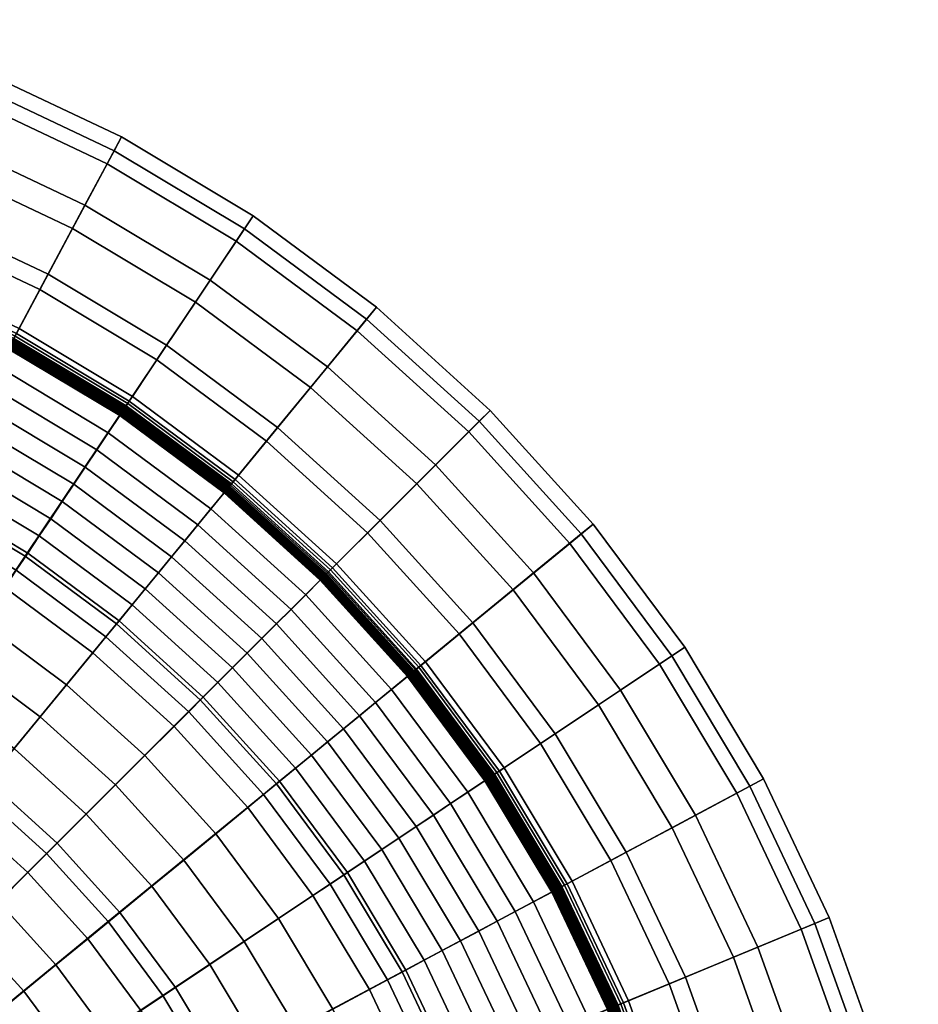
# Model space of a CAD drawing. Header units: millimetres. Extents: x -565 to 677, y -115 to 115.
# Tile 178 of 256: x -223 to -172, y 26 to 83. Entities that reach past the tile are written whole.
import ezdxf

# ---------------------------------------------------------------- set-up
doc = ezdxf.new("R2010")
doc.units = ezdxf.units.MM
doc.header["$MEASUREMENT"] = 0
doc.layers.add('VA002CLR', color=7, linetype='Continuous', true_color=0x000000)

msp = doc.modelspace()

# ---------------------------------------------------------------- meshes
at = {"layer": 'VA002CLR'}
mesh = msp.add_polyface(dxfattribs=at)
corners = [(-230.8, 67.028, -0.384), (-224.044, 63.832, -0.384), (-224.049, 63.823, -0.384), (-230.804, 67.018, -0.384), (-230.796, 67.037, -0.384), (-224.039, 63.842, -0.384), (-230.792, 67.047, -0.384), (-224.034, 63.851, -0.384), (-230.788, 67.057, -0.384), (-224.029, 63.86, -0.384), (-230.784, 67.066, -0.384), (-224.024, 63.869, -0.384), (-230.78, 67.076, -0.384), (-224.02, 63.878, -0.384), (-230.776, 67.086, -0.384), (-224.015, 63.887, -0.384), (-230.772, 67.095, -0.384), (-224.01, 63.897, -0.384), (-230.768, 67.105, -0.384), (-224.005, 63.906, -0.384), (-230.764, 67.114, -0.384), (-224, 63.915, -0.384), (-230.756, 67.134, -0.384), (-223.99, 63.933, -0.384), (-230.748, 67.153, -0.383), (-223.98, 63.952, -0.383), (-230.741, 67.172, -0.383), (-223.971, 63.97, -0.383), (-230.733, 67.191, -0.383), (-223.961, 63.988, -0.383), (-230.725, 67.21, -0.383), (-223.951, 64.007, -0.383), (-230.717, 67.23, -0.382), (-223.941, 64.025, -0.382), (-230.709, 67.249, -0.382), (-223.931, 64.043, -0.382), (-230.693, 67.287, -0.381), (-223.912, 64.08, -0.381), (-230.677, 67.325, -0.381), (-223.892, 64.117, -0.381), (-230.661, 67.364, -0.38), (-223.873, 64.153, -0.38), (-230.645, 67.402, -0.379), (-223.853, 64.19, -0.379), (-230.629, 67.44, -0.378), (-223.834, 64.226, -0.378), (-230.613, 67.479, -0.376), (-223.814, 64.263, -0.376), (-230.582, 67.555, -0.373), (-223.775, 64.336, -0.373), (-230.55, 67.632, -0.37), (-223.736, 64.409, -0.37), (-230.487, 67.785, -0.362), (-223.658, 64.555, -0.362), (-230.423, 67.937, -0.353), (-223.58, 64.701, -0.353), (-230.297, 68.242, -0.328), (-223.424, 64.992, -0.328), (-237.786, 69.715, -0.383), (-237.792, 69.695, -0.383), (-237.78, 69.735, -0.383), (-237.774, 69.755, -0.382), (-237.768, 69.774, -0.382), (-237.756, 69.814, -0.381), (-237.743, 69.854, -0.381), (-237.731, 69.894, -0.38), (-237.719, 69.933, -0.379), (-237.707, 69.973, -0.378), (-237.695, 70.013, -0.376), (-237.671, 70.092, -0.373), (-237.647, 70.171, -0.37), (-237.599, 70.33, -0.362), (-237.551, 70.488, -0.353), (-237.455, 70.803, -0.328), (-228.944, 71.508, 0.171), (-221.758, 68.109, 0.171), (-223.424, 64.992, -0.328), (-230.297, 68.242, -0.328), (-227.803, 74.264, 1.502), (-220.352, 70.74, 1.502), (-226.188, 78.164, 5.994), (-218.362, 74.463, 5.995), (-225.518, 79.781, 11.826), (-217.537, 76.007, 11.83), (-225.862, 78.955, 17.685), (-217.961, 75.218, 17.692), (-227.221, 75.68, 22.551), (-219.634, 72.092, 22.562), (-229.337, 70.579, 26.561), (-222.239, 67.223, 26.574), (-236.429, 74.186, 0.171), (-237.455, 70.803, -0.328), (-235.563, 77.04, 1.501), (-234.338, 81.08, 5.992), (-233.83, 82.755, 11.822), (-234.092, 81.899, 17.677), (-235.123, 78.507, 22.54), (-236.728, 73.224, 26.548)]
mesh.append_faces([[corners[k] for k in face] for face in [(0, 1, 2, 3), (4, 5, 1, 0), (6, 7, 5, 4), (8, 9, 7, 6), (10, 11, 9, 8), (12, 13, 11, 10), (14, 15, 13, 12), (16, 17, 15, 14), (18, 19, 17, 16), (20, 21, 19, 18), (22, 23, 21, 20), (24, 25, 23, 22), (26, 27, 25, 24), (28, 29, 27, 26), (30, 31, 29, 28), (32, 33, 31, 30), (34, 35, 33, 32), (36, 37, 35, 34), (38, 39, 37, 36), (40, 41, 39, 38), (42, 43, 41, 40), (44, 45, 43, 42), (46, 47, 45, 44), (48, 49, 47, 46), (50, 51, 49, 48), (52, 53, 51, 50), (54, 55, 53, 52), (56, 57, 55, 54), (58, 28, 26, 59), (60, 30, 28, 58), (61, 32, 30, 60), (62, 34, 32, 61), (63, 36, 34, 62), (64, 38, 36, 63), (65, 40, 38, 64), (66, 42, 40, 65), (67, 44, 42, 66), (68, 46, 44, 67), (69, 48, 46, 68), (70, 50, 48, 69), (71, 52, 50, 70), (72, 54, 52, 71), (73, 56, 54, 72), (74, 75, 76, 77), (78, 79, 75, 74), (80, 81, 79, 78), (82, 83, 81, 80), (84, 85, 83, 82), (86, 87, 85, 84), (88, 89, 87, 86), (90, 74, 77, 91), (92, 78, 74, 90), (93, 80, 78, 92), (94, 82, 80, 93), (95, 84, 82, 94), (96, 86, 84, 95), (97, 88, 86, 96)]])
mesh = msp.add_polyface(dxfattribs=at)
corners = [(-215.411, 50.932, -0.384), (-210.307, 46.305, -0.384), (-211.148, 45.464, -0.384), (-216.166, 50.012, -0.384), (-214.657, 51.851, -0.384), (-209.466, 47.147, -0.384), (-213.902, 52.771, -0.384), (-208.625, 47.988, -0.384), (-213.147, 53.691, -0.384), (-207.783, 48.829, -0.384), (-212.392, 54.61, -0.384), (-206.942, 49.671, -0.384), (-211.637, 55.53, -0.384), (-206.101, 50.512, -0.384), (-211.631, 55.538, -0.384), (-206.093, 50.519, -0.384), (-211.624, 55.546, -0.384), (-206.086, 50.527, -0.384), (-211.618, 55.554, -0.384), (-206.079, 50.534, -0.384), (-211.611, 55.562, -0.384), (-206.071, 50.541, -0.384), (-211.604, 55.57, -0.384), (-206.064, 50.549, -0.384), (-221.606, 54.046, -0.384), (-216.921, 49.092, -0.384), (-222.267, 53.057, -0.384), (-220.945, 55.035, -0.384), (-220.284, 56.025, -0.384), (-219.623, 57.014, -0.384), (-218.962, 58.003, -0.384), (-218.301, 58.992, -0.384), (-217.64, 59.982, -0.384), (-217.634, 59.99, -0.384), (-217.628, 59.999, -0.384), (-217.622, 60.008, -0.384), (-217.616, 60.016, -0.384), (-217.611, 60.025, -0.384), (-217.605, 60.033, -0.384), (-211.598, 55.578, -0.384), (-217.599, 60.042, -0.384), (-211.591, 55.586, -0.384), (-217.593, 60.051, -0.384), (-211.585, 55.594, -0.384), (-217.588, 60.059, -0.384), (-211.578, 55.603, -0.384), (-217.582, 60.068, -0.384), (-211.572, 55.611, -0.384), (-217.57, 60.085, -0.384), (-211.558, 55.627, -0.384), (-217.559, 60.103, -0.383), (-211.545, 55.643, -0.383), (-217.547, 60.12, -0.383), (-211.532, 55.659, -0.383), (-217.536, 60.137, -0.383), (-211.519, 55.675, -0.383), (-217.524, 60.154, -0.383), (-211.506, 55.691, -0.383), (-217.512, 60.172, -0.382), (-211.492, 55.707, -0.382), (-217.501, 60.189, -0.382), (-211.479, 55.723, -0.382), (-217.478, 60.224, -0.381), (-211.453, 55.755, -0.381), (-217.455, 60.258, -0.381), (-211.427, 55.787, -0.381), (-217.432, 60.293, -0.38), (-211.4, 55.819, -0.38), (-217.409, 60.327, -0.379), (-211.374, 55.851, -0.379), (-217.386, 60.362, -0.378), (-211.348, 55.883, -0.378), (-217.363, 60.396, -0.376), (-211.321, 55.915, -0.376), (-217.317, 60.465, -0.373), (-211.269, 55.98, -0.373), (-217.271, 60.534, -0.37), (-211.216, 56.044, -0.37), (-217.179, 60.671, -0.362), (-211.111, 56.172, -0.362), (-217.087, 60.809, -0.353), (-211.006, 56.299, -0.353), (-216.904, 61.083, -0.328), (-210.797, 56.554, -0.328), (-217.832, 48.001, 33.757), (-213.004, 43.624, 33.77), (-203.383, 53.237, 26.609), (-209.2, 58.51, 26.598), (-214.94, 64.022, 0.171), (-208.555, 59.287, 0.171), (-210.797, 56.554, -0.328), (-216.904, 61.083, -0.328), (-213.283, 66.502, 1.502), (-206.662, 61.592, 1.502), (-215.506, 63.186, 26.587), (-205.694, 62.777, 22.581), (-212.435, 67.777, 22.572), (-223.066, 51.883, 33.743), (-220.352, 70.74, 1.502), (-221.758, 68.109, 0.171), (-218.362, 74.463, 5.995), (-210.937, 70.012, 5.996), (-217.537, 76.007, 11.83), (-209.965, 71.468, 11.833), (-217.961, 75.218, 17.692), (-210.464, 70.724, 17.699), (-219.634, 72.092, 22.562), (-222.239, 67.223, 26.574)]
mesh.append_faces([[corners[k] for k in face] for face in [(0, 1, 2, 3), (4, 5, 1, 0), (6, 7, 5, 4), (8, 9, 7, 6), (10, 11, 9, 8), (12, 13, 11, 10), (14, 15, 13, 12), (16, 17, 15, 14), (18, 19, 17, 16), (20, 21, 19, 18), (22, 23, 21, 20), (24, 3, 25, 26), (27, 0, 3, 24), (28, 4, 0, 27), (29, 6, 4, 28), (30, 8, 6, 29), (31, 10, 8, 30), (32, 12, 10, 31), (33, 14, 12, 32), (34, 16, 14, 33), (35, 18, 16, 34), (36, 20, 18, 35), (37, 22, 20, 36), (38, 39, 22, 37), (40, 41, 39, 38), (42, 43, 41, 40), (44, 45, 43, 42), (46, 47, 45, 44), (48, 49, 47, 46), (50, 51, 49, 48), (52, 53, 51, 50), (54, 55, 53, 52), (56, 57, 55, 54), (58, 59, 57, 56), (60, 61, 59, 58), (62, 63, 61, 60), (64, 65, 63, 62), (66, 67, 65, 64), (68, 69, 67, 66), (70, 71, 69, 68), (72, 73, 71, 70), (74, 75, 73, 72), (76, 77, 75, 74), (78, 79, 77, 76), (80, 81, 79, 78), (82, 83, 81, 80), (84, 85, 86, 87), (88, 89, 90, 91), (92, 93, 89, 88), (94, 87, 95, 96), (97, 84, 87, 94), (98, 92, 88, 99), (100, 101, 92, 98), (102, 103, 101, 100), (104, 105, 103, 102), (106, 96, 105, 104), (107, 94, 96, 106)]])
mesh = msp.add_polyface(dxfattribs=at)
corners = [(-205.924, 50.688, -0.382), (-200.89, 45.133, -0.382), (-200.906, 45.12, -0.382), (-205.939, 50.674, -0.382), (-205.895, 50.718, -0.381), (-200.857, 45.16, -0.381), (-205.866, 50.747, -0.381), (-200.825, 45.186, -0.381), (-205.836, 50.776, -0.38), (-200.793, 45.212, -0.38), (-205.807, 50.806, -0.379), (-200.761, 45.239, -0.379), (-205.778, 50.835, -0.378), (-200.729, 45.265, -0.378), (-205.748, 50.864, -0.376), (-200.697, 45.291, -0.376), (-205.69, 50.923, -0.373), (-200.633, 45.344, -0.373), (-205.631, 50.981, -0.37), (-200.569, 45.396, -0.37), (-205.514, 51.099, -0.362), (-200.441, 45.501, -0.362), (-205.397, 51.215, -0.353), (-200.313, 45.606, -0.353), (-205.164, 51.449, -0.328), (-200.058, 45.815, -0.328), (-211.598, 55.578, -0.384), (-206.057, 50.556, -0.384), (-206.064, 50.549, -0.384), (-211.604, 55.57, -0.384), (-211.591, 55.586, -0.384), (-206.049, 50.563, -0.384), (-211.585, 55.594, -0.384), (-206.042, 50.571, -0.384), (-211.578, 55.603, -0.384), (-206.034, 50.578, -0.384), (-211.572, 55.611, -0.384), (-206.027, 50.585, -0.384), (-211.558, 55.627, -0.384), (-206.012, 50.6, -0.384), (-211.545, 55.643, -0.383), (-205.998, 50.615, -0.383), (-211.532, 55.659, -0.383), (-205.983, 50.629, -0.383), (-211.519, 55.675, -0.383), (-205.968, 50.644, -0.383), (-211.506, 55.691, -0.383), (-205.954, 50.659, -0.383), (-211.492, 55.707, -0.382), (-211.479, 55.723, -0.382), (-211.453, 55.755, -0.381), (-211.427, 55.787, -0.381), (-211.4, 55.819, -0.38), (-211.374, 55.851, -0.379), (-211.348, 55.883, -0.378), (-211.321, 55.915, -0.376), (-211.269, 55.98, -0.373), (-211.216, 56.044, -0.37), (-211.111, 56.172, -0.362), (-211.006, 56.299, -0.353), (-210.797, 56.554, -0.328), (-191.757, 52.628, 5.998), (-186.6, 45.675, 5.999), (-190.11, 43.33, 1.502), (-195.02, 49.95, 1.502), (-190.404, 53.739, 11.842), (-185.145, 46.648, 11.844), (-191.097, 53.171, 17.717), (-185.89, 46.151, 17.722), (-193.84, 50.923, 22.598), (-188.84, 44.182, 22.605), (-202.664, 53.948, 0.171), (-197.326, 48.058, 0.171), (-200.058, 45.815, -0.328), (-205.164, 51.449, -0.328), (-200.555, 56.057, 1.502), (-197.57, 59.042, 5.997), (-196.333, 60.28, 11.839), (-196.967, 59.648, 17.712), (-199.476, 57.141, 22.59), (-203.383, 53.237, 26.609), (-198.11, 47.42, 26.618), (-208.555, 59.287, 0.171), (-210.797, 56.554, -0.328), (-206.662, 61.592, 1.502), (-203.984, 64.856, 5.996), (-202.874, 66.209, 11.836), (-203.443, 65.518, 17.706), (-205.694, 62.777, 22.581), (-209.2, 58.51, 26.598), (-210.937, 70.012, 5.996), (-213.283, 66.502, 1.502), (-209.965, 71.468, 11.833), (-210.464, 70.724, 17.699), (-212.435, 67.777, 22.572)]
mesh.append_faces([[corners[k] for k in face] for face in [(0, 1, 2, 3), (4, 5, 1, 0), (6, 7, 5, 4), (8, 9, 7, 6), (10, 11, 9, 8), (12, 13, 11, 10), (14, 15, 13, 12), (16, 17, 15, 14), (18, 19, 17, 16), (20, 21, 19, 18), (22, 23, 21, 20), (24, 25, 23, 22), (26, 27, 28, 29), (30, 31, 27, 26), (32, 33, 31, 30), (34, 35, 33, 32), (36, 37, 35, 34), (38, 39, 37, 36), (40, 41, 39, 38), (42, 43, 41, 40), (44, 45, 43, 42), (46, 47, 45, 44), (48, 3, 47, 46), (49, 0, 3, 48), (50, 4, 0, 49), (51, 6, 4, 50), (52, 8, 6, 51), (53, 10, 8, 52), (54, 12, 10, 53), (55, 14, 12, 54), (56, 16, 14, 55), (57, 18, 16, 56), (58, 20, 18, 57), (59, 22, 20, 58), (60, 24, 22, 59), (61, 62, 63, 64), (65, 66, 62, 61), (67, 68, 66, 65), (69, 70, 68, 67), (71, 72, 73, 74), (75, 64, 72, 71), (76, 61, 64, 75), (77, 65, 61, 76), (78, 67, 65, 77), (79, 69, 67, 78), (80, 81, 69, 79), (82, 71, 74, 83), (84, 75, 71, 82), (85, 76, 75, 84), (86, 77, 76, 85), (87, 78, 77, 86), (88, 79, 78, 87), (89, 80, 79, 88), (90, 85, 84, 91), (92, 86, 85, 90), (93, 87, 86, 92), (94, 88, 87, 93)]])
mesh = msp.add_polyface(dxfattribs=at)
corners = [(-225.732, 60.675, -0.384), (-219.623, 57.014, -0.384), (-220.284, 56.025, -0.384), (-226.292, 59.626, -0.384), (-225.171, 61.725, -0.384), (-218.962, 58.003, -0.384), (-224.61, 62.774, -0.384), (-218.301, 58.992, -0.384), (-224.049, 63.823, -0.384), (-217.64, 59.982, -0.384), (-224.044, 63.832, -0.384), (-217.634, 59.99, -0.384), (-224.039, 63.842, -0.384), (-217.628, 59.999, -0.384), (-224.034, 63.851, -0.384), (-217.622, 60.008, -0.384), (-224.029, 63.86, -0.384), (-217.616, 60.016, -0.384), (-224.024, 63.869, -0.384), (-217.611, 60.025, -0.384), (-224.02, 63.878, -0.384), (-217.605, 60.033, -0.384), (-224.015, 63.887, -0.384), (-217.599, 60.042, -0.384), (-224.01, 63.897, -0.384), (-217.593, 60.051, -0.384), (-224.005, 63.906, -0.384), (-217.588, 60.059, -0.384), (-224, 63.915, -0.384), (-217.582, 60.068, -0.384), (-223.99, 63.933, -0.384), (-217.57, 60.085, -0.384), (-223.98, 63.952, -0.383), (-217.559, 60.103, -0.383), (-223.971, 63.97, -0.383), (-217.547, 60.12, -0.383), (-223.961, 63.988, -0.383), (-217.536, 60.137, -0.383), (-223.951, 64.007, -0.383), (-217.524, 60.154, -0.383), (-223.941, 64.025, -0.382), (-217.512, 60.172, -0.382), (-223.931, 64.043, -0.382), (-217.501, 60.189, -0.382), (-223.912, 64.08, -0.381), (-217.478, 60.224, -0.381), (-223.892, 64.117, -0.381), (-217.455, 60.258, -0.381), (-223.873, 64.153, -0.38), (-217.432, 60.293, -0.38), (-223.853, 64.19, -0.379), (-217.409, 60.327, -0.379), (-223.834, 64.226, -0.378), (-217.386, 60.362, -0.378), (-223.814, 64.263, -0.376), (-217.363, 60.396, -0.376), (-223.775, 64.336, -0.373), (-217.317, 60.465, -0.373), (-223.736, 64.409, -0.37), (-217.271, 60.534, -0.37), (-223.658, 64.555, -0.362), (-217.179, 60.671, -0.362), (-223.58, 64.701, -0.353), (-217.087, 60.809, -0.353), (-223.424, 64.992, -0.328), (-216.904, 61.083, -0.328), (-233.991, 59.324, -0.384), (-227.975, 56.478, -0.384), (-228.536, 55.429, -0.384), (-234.447, 58.225, -0.384), (-233.536, 60.423, -0.384), (-227.414, 57.528, -0.384), (-233.081, 61.522, -0.384), (-226.853, 58.577, -0.384), (-232.625, 62.621, -0.384), (-232.17, 63.721, -0.384), (-231.715, 64.82, -0.384), (-231.259, 65.919, -0.384), (-230.804, 67.018, -0.384), (-240.948, 59.289, -0.384), (-234.902, 57.125, -0.384), (-235.357, 56.026, -0.384), (-241.294, 58.15, -0.384), (-240.603, 60.427, -0.384), (-240.258, 61.566, -0.384), (-239.912, 62.704, -0.384), (-239.567, 63.843, -0.384), (-239.221, 64.981, -0.384), (-238.876, 66.12, -0.384), (-247.41, 59.682, -0.384), (-241.984, 55.873, -0.384), (-247.874, 57.348, -0.384), (-247.178, 60.849, -0.384), (-246.946, 62.016, -0.384), (-246.713, 63.183, -0.384), (-246.481, 64.35, -0.384), (-246.249, 65.517, -0.384), (-246.017, 66.684, -0.384), (-221.758, 68.109, 0.171), (-214.94, 64.022, 0.171), (-216.904, 61.083, -0.328), (-223.424, 64.992, -0.328), (-228.656, 55.233, 33.729), (-223.066, 51.883, 33.743), (-215.506, 63.186, 26.587), (-222.239, 67.223, 26.574), (-234.547, 58.019, 33.713), (-229.337, 70.579, 26.561)]
mesh.append_faces([[corners[k] for k in face] for face in [(0, 1, 2, 3), (4, 5, 1, 0), (6, 7, 5, 4), (8, 9, 7, 6), (10, 11, 9, 8), (12, 13, 11, 10), (14, 15, 13, 12), (16, 17, 15, 14), (18, 19, 17, 16), (20, 21, 19, 18), (22, 23, 21, 20), (24, 25, 23, 22), (26, 27, 25, 24), (28, 29, 27, 26), (30, 31, 29, 28), (32, 33, 31, 30), (34, 35, 33, 32), (36, 37, 35, 34), (38, 39, 37, 36), (40, 41, 39, 38), (42, 43, 41, 40), (44, 45, 43, 42), (46, 47, 45, 44), (48, 49, 47, 46), (50, 51, 49, 48), (52, 53, 51, 50), (54, 55, 53, 52), (56, 57, 55, 54), (58, 59, 57, 56), (60, 61, 59, 58), (62, 63, 61, 60), (64, 65, 63, 62), (66, 67, 68, 69), (70, 71, 67, 66), (72, 73, 71, 70), (74, 3, 73, 72), (75, 0, 3, 74), (76, 4, 0, 75), (77, 6, 4, 76), (78, 8, 6, 77), (79, 80, 81, 82), (83, 69, 80, 79), (84, 66, 69, 83), (85, 70, 66, 84), (86, 72, 70, 85), (87, 74, 72, 86), (88, 75, 74, 87), (89, 82, 90, 91), (92, 79, 82, 89), (93, 83, 79, 92), (94, 84, 83, 93), (95, 85, 84, 94), (96, 86, 85, 95), (97, 87, 86, 96), (98, 99, 100, 101), (102, 103, 104, 105), (106, 102, 105, 107)]])
mesh = msp.add_polyface(dxfattribs=at)
corners = [(-225.224, 38.975, -0.384), (-221.244, 35.368, -0.384), (-222.927, 33.686, -0.384), (-226.733, 37.136, -0.384), (-223.714, 40.815, -0.384), (-219.561, 37.051, -0.384), (-222.205, 42.654, -0.384), (-217.879, 38.734, -0.384), (-232.182, 38.218, -0.384), (-228.243, 35.296, -0.384), (-229.752, 33.457, -0.384), (-233.504, 36.239, -0.384), (-230.86, 40.196, -0.384), (-229.538, 42.175, -0.384), (-228.216, 44.153, -0.384), (-226.894, 46.132, -0.384), (-225.572, 48.11, -0.384), (-220.695, 44.494, -0.384), (-224.25, 50.089, -0.384), (-219.185, 46.333, -0.384), (-223.589, 51.078, -0.384), (-218.431, 47.253, -0.384), (-222.928, 52.067, -0.384), (-217.676, 48.172, -0.384), (-222.267, 53.057, -0.384), (-216.921, 49.092, -0.384), (-236.388, 40.739, -0.384), (-237.51, 38.64, -0.384), (-235.266, 42.837, -0.384), (-234.144, 44.936, -0.384), (-233.023, 47.035, -0.384), (-231.901, 49.133, -0.384), (-230.779, 51.232, -0.384), (-229.658, 53.33, -0.384), (-229.097, 54.38, -0.384), (-228.536, 55.429, -0.384), (-227.975, 56.478, -0.384), (-227.414, 57.528, -0.384), (-221.606, 54.046, -0.384), (-226.853, 58.577, -0.384), (-220.945, 55.035, -0.384), (-226.292, 59.626, -0.384), (-220.284, 56.025, -0.384), (-241.732, 40.637, -0.384), (-239.753, 34.443, -0.384), (-243.553, 36.24, -0.384), (-240.821, 42.836, -0.384), (-239.91, 45.034, -0.384), (-239, 47.232, -0.384), (-238.089, 49.431, -0.384), (-237.178, 51.629, -0.384), (-236.268, 53.828, -0.384), (-235.357, 56.026, -0.384), (-234.902, 57.125, -0.384), (-234.447, 58.225, -0.384), (-246.129, 42.211, -0.384), (-247.51, 37.656, -0.384), (-245.438, 44.488, -0.384), (-244.747, 46.765, -0.384), (-244.057, 49.042, -0.384), (-243.366, 51.319, -0.384), (-242.675, 53.596, -0.384), (-241.984, 55.873, -0.384), (-241.294, 58.15, -0.384), (-248.338, 55.015, -0.384), (-248.802, 52.681, -0.384), (-247.874, 57.348, -0.384), (-225.775, 38.34, 41.899), (-221.855, 34.787, 41.912), (-213.004, 43.624, 33.77), (-217.832, 48.001, 33.757), (-230.024, 41.491, 41.884), (-223.066, 51.883, 33.743), (-235.752, 32.953, 50.995), (-232.312, 30.402, 51.009), (-234.561, 44.211, 41.868), (-228.656, 55.233, 33.729), (-239.425, 35.155, 50.979), (-239.344, 46.472, 41.852), (-234.547, 58.019, 33.713), (-243.296, 36.986, 50.963), (-244.324, 48.255, 41.834), (-240.683, 60.214, 33.697), (-247.329, 38.429, 50.946), (-249.456, 49.54, 41.817), (-247.004, 61.798, 33.681)]
mesh.append_faces([[corners[k] for k in face] for face in [(0, 1, 2, 3), (4, 5, 1, 0), (6, 7, 5, 4), (8, 9, 10, 11), (12, 3, 9, 8), (13, 0, 3, 12), (14, 4, 0, 13), (15, 6, 4, 14), (16, 17, 6, 15), (18, 19, 17, 16), (20, 21, 19, 18), (22, 23, 21, 20), (24, 25, 23, 22), (26, 8, 11, 27), (28, 12, 8, 26), (29, 13, 12, 28), (30, 14, 13, 29), (31, 15, 14, 30), (32, 16, 15, 31), (33, 18, 16, 32), (34, 20, 18, 33), (35, 22, 20, 34), (36, 24, 22, 35), (37, 38, 24, 36), (39, 40, 38, 37), (41, 42, 40, 39), (43, 27, 44, 45), (46, 26, 27, 43), (47, 28, 26, 46), (48, 29, 28, 47), (49, 30, 29, 48), (50, 31, 30, 49), (51, 32, 31, 50), (52, 33, 32, 51), (53, 34, 33, 52), (54, 35, 34, 53), (55, 43, 45, 56), (57, 46, 43, 55), (58, 47, 46, 57), (59, 48, 47, 58), (60, 49, 48, 59), (61, 50, 49, 60), (62, 51, 50, 61), (63, 52, 51, 62), (64, 61, 60, 65), (66, 62, 61, 64), (67, 68, 69, 70), (71, 67, 70, 72), (73, 74, 67, 71), (75, 71, 72, 76), (77, 73, 71, 75), (78, 75, 76, 79), (80, 77, 75, 78), (81, 78, 79, 82), (83, 80, 78, 81), (84, 81, 82, 85)]])
mesh = msp.add_polyface(dxfattribs=at)
corners = [(-208.44, 38.937, -0.384), (-204.545, 33.685, -0.384), (-205.534, 33.024, -0.384), (-209.36, 38.182, -0.384), (-207.52, 39.692, -0.384), (-203.556, 34.346, -0.384), (-206.601, 40.446, -0.384), (-202.566, 35.007, -0.384), (-205.681, 41.201, -0.384), (-201.577, 35.668, -0.384), (-204.761, 41.956, -0.384), (-200.588, 36.329, -0.384), (-203.841, 42.711, -0.384), (-199.599, 36.99, -0.384), (-202.922, 43.465, -0.384), (-198.609, 37.651, -0.384), (-202.002, 44.22, -0.384), (-197.62, 38.312, -0.384), (-201.082, 44.975, -0.384), (-196.631, 38.973, -0.384), (-201.074, 44.982, -0.384), (-196.622, 38.979, -0.384), (-201.066, 44.988, -0.384), (-196.614, 38.985, -0.384), (-201.058, 44.995, -0.384), (-196.605, 38.99, -0.384), (-201.05, 45.001, -0.384), (-196.596, 38.996, -0.384), (-201.042, 45.008, -0.384), (-196.588, 39.002, -0.384), (-201.034, 45.015, -0.384), (-196.579, 39.008, -0.384), (-201.026, 45.021, -0.384), (-196.57, 39.013, -0.384), (-201.018, 45.028, -0.384), (-196.562, 39.019, -0.384), (-201.01, 45.034, -0.384), (-196.553, 39.025, -0.384), (-217.879, 38.734, -0.384), (-213.958, 34.408, -0.384), (-215.798, 32.898, -0.384), (-219.561, 37.051, -0.384), (-216.196, 40.416, -0.384), (-212.119, 35.918, -0.384), (-214.514, 42.099, -0.384), (-210.279, 37.427, -0.384), (-213.672, 42.94, -0.384), (-212.831, 43.781, -0.384), (-211.99, 44.623, -0.384), (-211.148, 45.464, -0.384), (-210.307, 46.305, -0.384), (-209.466, 47.147, -0.384), (-208.625, 47.988, -0.384), (-207.783, 48.829, -0.384), (-206.942, 49.671, -0.384), (-206.101, 50.512, -0.384), (-206.093, 50.519, -0.384), (-206.086, 50.527, -0.384), (-206.079, 50.534, -0.384), (-206.071, 50.541, -0.384), (-206.064, 50.549, -0.384), (-206.057, 50.556, -0.384), (-206.049, 50.563, -0.384), (-206.042, 50.571, -0.384), (-206.034, 50.578, -0.384), (-206.027, 50.585, -0.384), (-201.002, 45.041, -0.384), (-206.012, 50.6, -0.384), (-200.986, 45.054, -0.384), (-205.998, 50.615, -0.383), (-200.97, 45.067, -0.383), (-205.983, 50.629, -0.383), (-200.954, 45.081, -0.383), (-205.968, 50.644, -0.383), (-200.938, 45.094, -0.383), (-205.954, 50.659, -0.383), (-200.922, 45.107, -0.383), (-205.939, 50.674, -0.382), (-200.906, 45.12, -0.382), (-220.695, 44.494, -0.384), (-222.205, 42.654, -0.384), (-219.185, 46.333, -0.384), (-218.431, 47.253, -0.384), (-217.676, 48.172, -0.384), (-216.921, 49.092, -0.384), (-216.166, 50.012, -0.384), (-208.627, 38.796, 33.781), (-204.745, 33.561, 33.791), (-193.434, 41.114, 26.627), (-198.11, 47.42, 26.618), (-213.004, 43.624, 33.77), (-203.383, 53.237, 26.609), (-221.855, 34.787, 41.912), (-218.302, 30.867, 41.925)]
mesh.append_faces([[corners[k] for k in face] for face in [(0, 1, 2, 3), (4, 5, 1, 0), (6, 7, 5, 4), (8, 9, 7, 6), (10, 11, 9, 8), (12, 13, 11, 10), (14, 15, 13, 12), (16, 17, 15, 14), (18, 19, 17, 16), (20, 21, 19, 18), (22, 23, 21, 20), (24, 25, 23, 22), (26, 27, 25, 24), (28, 29, 27, 26), (30, 31, 29, 28), (32, 33, 31, 30), (34, 35, 33, 32), (36, 37, 35, 34), (38, 39, 40, 41), (42, 43, 39, 38), (44, 45, 43, 42), (46, 3, 45, 44), (47, 0, 3, 46), (48, 4, 0, 47), (49, 6, 4, 48), (50, 8, 6, 49), (51, 10, 8, 50), (52, 12, 10, 51), (53, 14, 12, 52), (54, 16, 14, 53), (55, 18, 16, 54), (56, 20, 18, 55), (57, 22, 20, 56), (58, 24, 22, 57), (59, 26, 24, 58), (60, 28, 26, 59), (61, 30, 28, 60), (62, 32, 30, 61), (63, 34, 32, 62), (64, 36, 34, 63), (65, 66, 36, 64), (67, 68, 66, 65), (69, 70, 68, 67), (71, 72, 70, 69), (73, 74, 72, 71), (75, 76, 74, 73), (77, 78, 76, 75), (79, 42, 38, 80), (81, 44, 42, 79), (82, 46, 44, 81), (83, 47, 46, 82), (84, 48, 47, 83), (85, 49, 48, 84), (86, 87, 88, 89), (90, 86, 89, 91), (92, 93, 86, 90)]])
mesh = msp.add_polyface(dxfattribs=at)
corners = [(-196.622, 38.979, -0.384), (-192.78, 32.568, -0.384), (-192.789, 32.563, -0.384), (-196.631, 38.973, -0.384), (-196.614, 38.985, -0.384), (-192.771, 32.573, -0.384), (-196.605, 38.99, -0.384), (-192.762, 32.578, -0.384), (-196.596, 38.996, -0.384), (-192.753, 32.583, -0.384), (-196.588, 39.002, -0.384), (-192.743, 32.588, -0.384), (-196.579, 39.008, -0.384), (-192.734, 32.593, -0.384), (-196.57, 39.013, -0.384), (-192.725, 32.598, -0.384), (-196.562, 39.019, -0.384), (-192.716, 32.603, -0.384), (-196.553, 39.025, -0.384), (-192.707, 32.608, -0.384), (-196.544, 39.031, -0.384), (-192.697, 32.613, -0.384), (-196.527, 39.042, -0.384), (-192.679, 32.622, -0.384), (-196.51, 39.054, -0.383), (-192.661, 32.632, -0.383), (-196.493, 39.065, -0.383), (-192.643, 32.642, -0.383), (-196.475, 39.077, -0.383), (-192.624, 32.652, -0.383), (-196.458, 39.088, -0.383), (-192.606, 32.661, -0.383), (-196.441, 39.1, -0.382), (-192.588, 32.671, -0.382), (-196.423, 39.112, -0.382), (-192.569, 32.681, -0.382), (-196.389, 39.135, -0.381), (-192.533, 32.701, -0.381), (-196.354, 39.158, -0.381), (-192.496, 32.72, -0.381), (-196.32, 39.181, -0.38), (-192.459, 32.74, -0.38), (-196.285, 39.204, -0.379), (-192.423, 32.759, -0.379), (-196.251, 39.227, -0.378), (-192.386, 32.779, -0.378), (-196.216, 39.25, -0.376), (-192.35, 32.798, -0.376), (-196.148, 39.296, -0.373), (-192.277, 32.838, -0.373), (-196.079, 39.342, -0.37), (-192.203, 32.877, -0.37), (-195.941, 39.434, -0.362), (-192.058, 32.955, -0.362), (-195.804, 39.526, -0.353), (-191.912, 33.033, -0.353), (-195.529, 39.709, -0.328), (-191.621, 33.188, -0.328), (-201.002, 45.041, -0.384), (-201.01, 45.034, -0.384), (-200.986, 45.054, -0.384), (-200.97, 45.067, -0.383), (-200.954, 45.081, -0.383), (-200.938, 45.094, -0.383), (-200.922, 45.107, -0.383), (-200.906, 45.12, -0.382), (-200.89, 45.133, -0.382), (-200.857, 45.16, -0.381), (-200.825, 45.186, -0.381), (-200.793, 45.212, -0.38), (-200.761, 45.239, -0.379), (-200.729, 45.265, -0.378), (-200.697, 45.291, -0.376), (-200.633, 45.344, -0.373), (-200.569, 45.396, -0.37), (-200.441, 45.501, -0.362), (-200.313, 45.606, -0.353), (-200.058, 45.815, -0.328), (-192.59, 41.673, 0.171), (-188.503, 34.854, 0.171), (-191.621, 33.188, -0.328), (-195.529, 39.709, -0.328), (-190.11, 43.33, 1.502), (-185.873, 36.26, 1.502), (-186.6, 45.675, 5.999), (-182.15, 38.25, 5.999), (-185.145, 46.648, 11.844), (-180.606, 39.076, 11.846), (-185.89, 46.151, 17.722), (-181.397, 38.654, 17.726), (-188.84, 44.182, 22.605), (-184.526, 36.983, 22.611), (-193.434, 41.114, 26.627), (-189.397, 34.38, 26.634), (-197.326, 48.058, 0.171), (-200.058, 45.815, -0.328), (-195.02, 49.95, 1.502), (-198.11, 47.42, 26.618), (-193.84, 50.923, 22.598)]
mesh.append_faces([[corners[k] for k in face] for face in [(0, 1, 2, 3), (4, 5, 1, 0), (6, 7, 5, 4), (8, 9, 7, 6), (10, 11, 9, 8), (12, 13, 11, 10), (14, 15, 13, 12), (16, 17, 15, 14), (18, 19, 17, 16), (20, 21, 19, 18), (22, 23, 21, 20), (24, 25, 23, 22), (26, 27, 25, 24), (28, 29, 27, 26), (30, 31, 29, 28), (32, 33, 31, 30), (34, 35, 33, 32), (36, 37, 35, 34), (38, 39, 37, 36), (40, 41, 39, 38), (42, 43, 41, 40), (44, 45, 43, 42), (46, 47, 45, 44), (48, 49, 47, 46), (50, 51, 49, 48), (52, 53, 51, 50), (54, 55, 53, 52), (56, 57, 55, 54), (58, 20, 18, 59), (60, 22, 20, 58), (61, 24, 22, 60), (62, 26, 24, 61), (63, 28, 26, 62), (64, 30, 28, 63), (65, 32, 30, 64), (66, 34, 32, 65), (67, 36, 34, 66), (68, 38, 36, 67), (69, 40, 38, 68), (70, 42, 40, 69), (71, 44, 42, 70), (72, 46, 44, 71), (73, 48, 46, 72), (74, 50, 48, 73), (75, 52, 50, 74), (76, 54, 52, 75), (77, 56, 54, 76), (78, 79, 80, 81), (82, 83, 79, 78), (84, 85, 83, 82), (86, 87, 85, 84), (88, 89, 87, 86), (90, 91, 89, 88), (92, 93, 91, 90), (94, 78, 81, 95), (96, 82, 78, 94), (97, 92, 90, 98)]])
mesh = msp.add_polyface(dxfattribs=at)
corners = [(-200.586, 21.255, -0.384), (-198.462, 15.319, -0.384), (-200.739, 14.628, -0.384), (-202.785, 20.345, -0.384), (-199.487, 21.711, -0.384), (-197.324, 15.664, -0.384), (-198.388, 22.166, -0.384), (-196.185, 16.01, -0.384), (-215.874, 20.225, -0.384), (-213.777, 15.792, -0.384), (-215.975, 14.881, -0.384), (-217.972, 19.103, -0.384), (-213.775, 21.346, -0.384), (-211.579, 16.702, -0.384), (-211.676, 22.468, -0.384), (-209.38, 17.613, -0.384), (-209.578, 23.59, -0.384), (-207.182, 18.523, -0.384), (-207.479, 24.711, -0.384), (-204.983, 19.434, -0.384), (-205.381, 25.833, -0.384), (-203.282, 26.955, -0.384), (-202.233, 27.516, -0.384), (-201.184, 28.077, -0.384), (-200.134, 28.637, -0.384), (-197.289, 22.621, -0.384), (-199.085, 29.198, -0.384), (-196.19, 23.076, -0.384), (-224.33, 20.465, -0.384), (-222.169, 16.859, -0.384), (-226.367, 14.616, -0.384), (-228.287, 17.821, -0.384), (-220.373, 23.109, -0.384), (-218.395, 24.431, -0.384), (-216.416, 25.753, -0.384), (-214.438, 27.075, -0.384), (-212.459, 28.397, -0.384), (-210.481, 29.719, -0.384), (-208.502, 31.041, -0.384), (-206.524, 32.363, -0.384), (-205.534, 33.024, -0.384), (-204.545, 33.685, -0.384), (-203.556, 34.346, -0.384), (-202.566, 35.007, -0.384), (-201.577, 35.668, -0.384), (-198.036, 29.759, -0.384), (-200.588, 36.329, -0.384), (-196.986, 30.32, -0.384), (-199.599, 36.99, -0.384), (-195.937, 30.881, -0.384), (-198.609, 37.651, -0.384), (-194.888, 31.442, -0.384), (-226.834, 23.841, -0.384), (-230.513, 20.822, -0.384), (-223.155, 26.86, -0.384), (-221.316, 28.37, -0.384), (-219.477, 29.879, -0.384), (-217.637, 31.389, -0.384), (-215.798, 32.898, -0.384), (-213.958, 34.408, -0.384), (-212.119, 35.918, -0.384), (-210.279, 37.427, -0.384), (-209.36, 38.182, -0.384), (-226.292, 30.321, -0.384), (-229.657, 26.955, -0.384), (-224.609, 32.003, -0.384), (-222.927, 33.686, -0.384), (-221.244, 35.368, -0.384), (-219.561, 37.051, -0.384), (-228.243, 35.296, -0.384), (-229.752, 33.457, -0.384), (-226.733, 37.136, -0.384), (-212.431, 22.08, 41.945), (-210.169, 17.298, 41.953), (-198.609, 22.081, 33.807), (-201.395, 27.972, 33.8), (-221.51, 17.24, 51.055), (-219.679, 13.369, 51.063), (-204.745, 33.561, 33.791), (-189.397, 34.38, 26.634), (-193.434, 41.114, 26.627), (-215.151, 26.618, 41.936), (-223.712, 20.913, 51.046), (-218.302, 30.867, 41.925), (-208.627, 38.796, 33.781), (-226.263, 24.353, 51.035), (-229.139, 27.526, 51.023), (-221.855, 34.787, 41.912), (-232.312, 30.402, 51.009), (-225.775, 38.34, 41.899)]
mesh.append_faces([[corners[k] for k in face] for face in [(0, 1, 2, 3), (4, 5, 1, 0), (6, 7, 5, 4), (8, 9, 10, 11), (12, 13, 9, 8), (14, 15, 13, 12), (16, 17, 15, 14), (18, 19, 17, 16), (20, 3, 19, 18), (21, 0, 3, 20), (22, 4, 0, 21), (23, 6, 4, 22), (24, 25, 6, 23), (26, 27, 25, 24), (28, 29, 30, 31), (32, 11, 29, 28), (33, 8, 11, 32), (34, 12, 8, 33), (35, 14, 12, 34), (36, 16, 14, 35), (37, 18, 16, 36), (38, 20, 18, 37), (39, 21, 20, 38), (40, 22, 21, 39), (41, 23, 22, 40), (42, 24, 23, 41), (43, 26, 24, 42), (44, 45, 26, 43), (46, 47, 45, 44), (48, 49, 47, 46), (50, 51, 49, 48), (52, 28, 31, 53), (54, 32, 28, 52), (55, 33, 32, 54), (56, 34, 33, 55), (57, 35, 34, 56), (58, 36, 35, 57), (59, 37, 36, 58), (60, 38, 37, 59), (61, 39, 38, 60), (62, 40, 39, 61), (63, 54, 52, 64), (65, 55, 54, 63), (66, 56, 55, 65), (67, 57, 56, 66), (68, 58, 57, 67), (69, 65, 63, 70), (71, 66, 65, 69), (72, 73, 74, 75), (76, 77, 73, 72), (78, 75, 79, 80), (81, 72, 75, 78), (82, 76, 72, 81), (83, 81, 78, 84), (85, 82, 81, 83), (86, 85, 83, 87), (88, 86, 87, 89)]])
mesh = msp.add_polyface(dxfattribs=at)
corners = [(-197.289, 22.621, -0.384), (-195.047, 16.355, -0.384), (-196.185, 16.01, -0.384), (-198.388, 22.166, -0.384), (-196.19, 23.076, -0.384), (-193.908, 16.7, -0.384), (-195.09, 23.532, -0.384), (-192.77, 17.046, -0.384), (-193.991, 23.987, -0.384), (-191.631, 17.391, -0.384), (-192.892, 24.442, -0.384), (-190.492, 17.736, -0.384), (-191.793, 24.898, -0.384), (-189.354, 18.082, -0.384), (-190.693, 25.353, -0.384), (-188.215, 18.427, -0.384), (-189.594, 25.808, -0.384), (-187.077, 18.773, -0.384), (-189.585, 25.812, -0.384), (-187.067, 18.776, -0.384), (-189.575, 25.816, -0.384), (-187.057, 18.779, -0.384), (-189.565, 25.82, -0.384), (-187.047, 18.782, -0.384), (-189.556, 25.824, -0.384), (-187.037, 18.785, -0.384), (-189.546, 25.828, -0.384), (-187.027, 18.788, -0.384), (-189.537, 25.832, -0.384), (-187.017, 18.791, -0.384), (-189.527, 25.836, -0.384), (-187.007, 18.794, -0.384), (-189.517, 25.84, -0.384), (-186.997, 18.797, -0.384), (-189.508, 25.844, -0.384), (-186.987, 18.8, -0.384), (-189.498, 25.848, -0.384), (-186.977, 18.803, -0.384), (-198.036, 29.759, -0.384), (-199.085, 29.198, -0.384), (-196.986, 30.32, -0.384), (-195.937, 30.881, -0.384), (-194.888, 31.442, -0.384), (-193.839, 32.003, -0.384), (-192.789, 32.563, -0.384), (-192.78, 32.568, -0.384), (-192.771, 32.573, -0.384), (-192.762, 32.578, -0.384), (-192.753, 32.583, -0.384), (-192.743, 32.588, -0.384), (-192.734, 32.593, -0.384), (-192.725, 32.598, -0.384), (-192.716, 32.603, -0.384), (-192.707, 32.608, -0.384), (-192.697, 32.613, -0.384), (-192.679, 32.622, -0.384), (-189.479, 25.856, -0.384), (-192.661, 32.632, -0.383), (-189.46, 25.864, -0.383), (-192.643, 32.642, -0.383), (-189.441, 25.872, -0.383), (-192.624, 32.652, -0.383), (-189.421, 25.88, -0.383), (-192.606, 32.661, -0.383), (-189.402, 25.888, -0.383), (-192.588, 32.671, -0.382), (-189.383, 25.896, -0.382), (-192.569, 32.681, -0.382), (-189.364, 25.904, -0.382), (-192.533, 32.701, -0.381), (-189.325, 25.92, -0.381), (-192.496, 32.72, -0.381), (-189.287, 25.936, -0.381), (-192.459, 32.74, -0.38), (-189.249, 25.951, -0.38), (-192.423, 32.759, -0.379), (-189.21, 25.967, -0.379), (-192.386, 32.779, -0.378), (-189.172, 25.983, -0.378), (-192.35, 32.798, -0.376), (-189.134, 25.999, -0.376), (-192.277, 32.838, -0.373), (-189.057, 26.031, -0.373), (-192.203, 32.877, -0.37), (-188.981, 26.062, -0.37), (-192.058, 32.955, -0.362), (-188.828, 26.126, -0.362), (-191.912, 33.033, -0.353), (-188.675, 26.189, -0.353), (-191.621, 33.188, -0.328), (-188.37, 26.315, -0.328), (-197.62, 38.312, -0.384), (-198.609, 37.651, -0.384), (-196.631, 38.973, -0.384), (-198.609, 22.081, 33.807), (-196.413, 15.945, 33.813), (-183.396, 19.891, 26.645), (-186.041, 27.283, 26.64), (-188.503, 34.854, 0.171), (-185.105, 27.668, 0.171), (-188.37, 26.315, -0.328), (-191.621, 33.188, -0.328), (-201.395, 27.972, 33.8), (-189.397, 34.38, 26.634)]
mesh.append_faces([[corners[k] for k in face] for face in [(0, 1, 2, 3), (4, 5, 1, 0), (6, 7, 5, 4), (8, 9, 7, 6), (10, 11, 9, 8), (12, 13, 11, 10), (14, 15, 13, 12), (16, 17, 15, 14), (18, 19, 17, 16), (20, 21, 19, 18), (22, 23, 21, 20), (24, 25, 23, 22), (26, 27, 25, 24), (28, 29, 27, 26), (30, 31, 29, 28), (32, 33, 31, 30), (34, 35, 33, 32), (36, 37, 35, 34), (38, 6, 4, 39), (40, 8, 6, 38), (41, 10, 8, 40), (42, 12, 10, 41), (43, 14, 12, 42), (44, 16, 14, 43), (45, 18, 16, 44), (46, 20, 18, 45), (47, 22, 20, 46), (48, 24, 22, 47), (49, 26, 24, 48), (50, 28, 26, 49), (51, 30, 28, 50), (52, 32, 30, 51), (53, 34, 32, 52), (54, 36, 34, 53), (55, 56, 36, 54), (57, 58, 56, 55), (59, 60, 58, 57), (61, 62, 60, 59), (63, 64, 62, 61), (65, 66, 64, 63), (67, 68, 66, 65), (69, 70, 68, 67), (71, 72, 70, 69), (73, 74, 72, 71), (75, 76, 74, 73), (77, 78, 76, 75), (79, 80, 78, 77), (81, 82, 80, 79), (83, 84, 82, 81), (85, 86, 84, 83), (87, 88, 86, 85), (89, 90, 88, 87), (91, 43, 42, 92), (93, 44, 43, 91), (94, 95, 96, 97), (98, 99, 100, 101), (102, 94, 97, 103)]])
mesh = msp.add_polyface(dxfattribs=at)
corners = [(-186.977, 18.803, -0.384), (-185.159, 11.544, -0.384), (-185.169, 11.542, -0.384), (-186.987, 18.8, -0.384), (-186.957, 18.809, -0.384), (-185.139, 11.548, -0.384), (-186.938, 18.815, -0.383), (-185.118, 11.552, -0.383), (-186.918, 18.821, -0.383), (-185.098, 11.556, -0.383), (-186.898, 18.827, -0.383), (-185.078, 11.56, -0.383), (-186.878, 18.833, -0.383), (-185.057, 11.564, -0.383), (-186.858, 18.839, -0.382), (-185.037, 11.568, -0.382), (-186.838, 18.845, -0.382), (-185.016, 11.573, -0.382), (-186.798, 18.857, -0.381), (-184.976, 11.581, -0.381), (-186.759, 18.869, -0.381), (-184.935, 11.589, -0.381), (-186.719, 18.881, -0.38), (-184.894, 11.597, -0.38), (-186.679, 18.893, -0.379), (-184.854, 11.605, -0.379), (-186.64, 18.905, -0.378), (-184.813, 11.613, -0.378), (-186.6, 18.917, -0.376), (-184.772, 11.621, -0.376), (-186.521, 18.941, -0.373), (-184.691, 11.637, -0.373), (-186.441, 18.965, -0.37), (-184.61, 11.653, -0.37), (-186.283, 19.013, -0.362), (-184.447, 11.686, -0.362), (-186.125, 19.061, -0.353), (-184.285, 11.718, -0.353), (-185.809, 19.157, -0.328), (-183.962, 11.782, -0.328), (-189.479, 25.856, -0.384), (-189.498, 25.848, -0.384), (-189.46, 25.864, -0.383), (-189.441, 25.872, -0.383), (-189.421, 25.88, -0.383), (-189.402, 25.888, -0.383), (-189.383, 25.896, -0.382), (-189.364, 25.904, -0.382), (-189.325, 25.92, -0.381), (-189.287, 25.936, -0.381), (-189.249, 25.951, -0.38), (-189.21, 25.967, -0.379), (-189.172, 25.983, -0.378), (-189.134, 25.999, -0.376), (-189.057, 26.031, -0.373), (-188.981, 26.062, -0.37), (-188.828, 26.126, -0.362), (-188.675, 26.189, -0.353), (-188.37, 26.315, -0.328), (-182.426, 20.183, 0.171), (-180.495, 12.472, 0.171), (-183.962, 11.782, -0.328), (-185.809, 19.157, -0.328), (-179.572, 21.049, 1.502), (-177.569, 13.054, 1.502), (-175.533, 22.274, 6), (-173.429, 13.877, 6), (-173.858, 22.783, 11.849), (-171.713, 14.219, 11.85), (-174.715, 22.523, 17.732), (-172.592, 14.044, 17.734), (-178.11, 21.494, 22.62), (-176.071, 13.353, 22.622), (-183.396, 19.891, 26.645), (-181.488, 12.276, 26.649), (-185.105, 27.668, 0.171), (-188.37, 26.315, -0.328), (-182.349, 28.809, 1.502), (-178.449, 30.425, 6), (-176.832, 31.095, 11.848), (-177.66, 30.753, 17.729), (-180.937, 29.396, 22.616), (-186.041, 27.283, 26.64), (-185.873, 36.26, 1.502), (-188.503, 34.854, 0.171), (-182.15, 38.25, 5.999), (-180.606, 39.076, 11.846), (-181.397, 38.654, 17.726), (-184.526, 36.983, 22.611), (-189.397, 34.38, 26.634)]
mesh.append_faces([[corners[k] for k in face] for face in [(0, 1, 2, 3), (4, 5, 1, 0), (6, 7, 5, 4), (8, 9, 7, 6), (10, 11, 9, 8), (12, 13, 11, 10), (14, 15, 13, 12), (16, 17, 15, 14), (18, 19, 17, 16), (20, 21, 19, 18), (22, 23, 21, 20), (24, 25, 23, 22), (26, 27, 25, 24), (28, 29, 27, 26), (30, 31, 29, 28), (32, 33, 31, 30), (34, 35, 33, 32), (36, 37, 35, 34), (38, 39, 37, 36), (40, 4, 0, 41), (42, 6, 4, 40), (43, 8, 6, 42), (44, 10, 8, 43), (45, 12, 10, 44), (46, 14, 12, 45), (47, 16, 14, 46), (48, 18, 16, 47), (49, 20, 18, 48), (50, 22, 20, 49), (51, 24, 22, 50), (52, 26, 24, 51), (53, 28, 26, 52), (54, 30, 28, 53), (55, 32, 30, 54), (56, 34, 32, 55), (57, 36, 34, 56), (58, 38, 36, 57), (59, 60, 61, 62), (63, 64, 60, 59), (65, 66, 64, 63), (67, 68, 66, 65), (69, 70, 68, 67), (71, 72, 70, 69), (73, 74, 72, 71), (75, 59, 62, 76), (77, 63, 59, 75), (78, 65, 63, 77), (79, 67, 65, 78), (80, 69, 67, 79), (81, 71, 69, 80), (82, 73, 71, 81), (83, 77, 75, 84), (85, 78, 77, 83), (86, 79, 78, 85), (87, 80, 79, 86), (88, 81, 80, 87), (89, 82, 81, 88)]])

doc.saveas('drawing.dxf')
